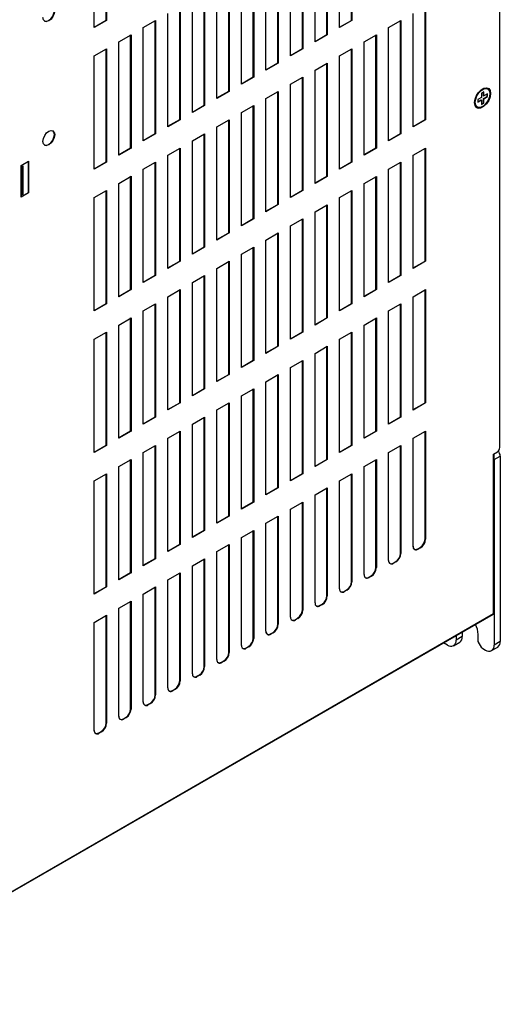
# Model space of a CAD drawing. Header units: millimetres. Extents: x 0 to 2235, y 0 to 1727.
# Tile 31 of 37: x 1599 to 1737, y 1076 to 1360. Entities that reach past the tile are written whole.
import ezdxf

# ---------------------------------------------------------------- set-up
doc = ezdxf.new("R2010")
doc.units = ezdxf.units.MM
doc.header["$LTSCALE"] = 8

msp = doc.modelspace()

# ---------------------------------------------------------------- linework, layer by layer
for p, q in [((1736.895, 1236.553), (1736.895, 1427.493)), ((1694.142, 1359.733), (1694.142, 1392.263)), ((1694.256, 1392.329), (1694.256, 1359.667)), ((1620.01, 1357.633), (1620.01, 1388.585)), ((1623.431, 1359.739), (1623.431, 1390.664)), ((1623.545, 1390.626), (1623.545, 1359.674)), ((1687.071, 1355.651), (1687.071, 1388.181)), ((1687.185, 1388.246), (1687.185, 1355.585)), ((1690.72, 1357.626), (1690.72, 1390.287)), ((1683.649, 1353.544), (1683.649, 1386.205)), ((1680, 1351.569), (1680, 1384.099)), ((1680.114, 1384.164), (1680.114, 1351.503)), ((1672.929, 1347.487), (1672.929, 1380.017)), ((1673.043, 1380.082), (1673.043, 1347.421)), ((1676.578, 1349.462), (1676.578, 1382.123)), ((1669.507, 1345.38), (1669.507, 1378.041)), ((1662.436, 1341.298), (1662.436, 1373.959)), ((1665.858, 1343.404), (1665.858, 1375.935)), ((1665.971, 1376), (1665.971, 1343.339)), ((1658.787, 1339.322), (1658.787, 1371.853)), ((1658.9, 1371.918), (1658.9, 1339.257)), ((1655.365, 1337.216), (1655.365, 1369.877)), ((1648.294, 1333.134), (1648.294, 1365.795)), ((1651.715, 1335.24), (1651.715, 1367.771)), ((1651.829, 1367.836), (1651.829, 1335.175)), ((1644.644, 1331.158), (1644.644, 1363.689)), ((1644.758, 1363.754), (1644.758, 1331.093)), ((1715.355, 1331.152), (1715.355, 1363.682)), ((1715.469, 1363.748), (1715.469, 1331.086)), ((1641.223, 1329.052), (1641.223, 1361.713)), ((1711.933, 1329.045), (1711.933, 1361.707)), ((1620.01, 1357.764), (1623.431, 1359.739)), ((1623.545, 1359.674), (1620.01, 1357.633)), ((1623.431, 1359.739), (1623.545, 1359.674)), ((1634.152, 1357.631), (1637.687, 1359.672)), ((1634.152, 1324.97), (1634.152, 1357.631)), ((1637.573, 1327.076), (1637.573, 1359.606)), ((1637.687, 1359.672), (1637.687, 1327.011)), ((1690.72, 1357.757), (1694.142, 1359.733)), ((1694.256, 1359.667), (1690.72, 1357.626)), ((1694.256, 1359.667), (1694.142, 1359.733)), ((1704.862, 1357.625), (1708.398, 1359.666)), ((1704.862, 1324.963), (1704.862, 1357.625)), ((1708.284, 1327.07), (1708.284, 1359.6)), ((1708.398, 1359.666), (1708.398, 1327.004)), ((1627.081, 1353.549), (1630.616, 1355.59)), ((1630.502, 1322.994), (1630.502, 1355.6)), ((1630.616, 1355.59), (1630.616, 1322.929)), ((1683.649, 1353.675), (1687.071, 1355.651)), ((1687.185, 1355.585), (1683.649, 1353.544)), ((1687.185, 1355.585), (1687.071, 1355.651)), ((1697.791, 1353.542), (1701.327, 1355.584)), ((1701.213, 1322.988), (1701.213, 1355.518)), ((1701.327, 1355.584), (1701.327, 1322.922)), ((1620.01, 1349.467), (1623.545, 1351.508)), ((1623.431, 1318.912), (1623.431, 1351.518)), ((1623.545, 1351.508), (1623.545, 1318.846)), ((1627.081, 1320.888), (1627.081, 1353.549)), ((1676.578, 1349.593), (1680, 1351.569)), ((1680.114, 1351.503), (1676.578, 1349.462)), ((1680.114, 1351.503), (1680, 1351.569)), ((1690.72, 1349.46), (1694.256, 1351.501)), ((1694.142, 1318.906), (1694.142, 1351.436)), ((1694.256, 1351.501), (1694.256, 1318.84)), ((1697.791, 1320.881), (1697.791, 1353.542)), ((1620.01, 1316.805), (1620.01, 1349.467)), ((1690.72, 1316.799), (1690.72, 1349.46)), ((1669.507, 1345.511), (1672.929, 1347.487)), ((1673.043, 1347.421), (1669.507, 1345.38)), ((1673.043, 1347.421), (1672.929, 1347.487)), ((1683.649, 1345.378), (1687.185, 1347.419)), ((1687.071, 1314.824), (1687.071, 1347.354)), ((1687.185, 1347.419), (1687.185, 1314.758)), ((1662.436, 1341.429), (1665.858, 1343.404)), ((1665.971, 1343.339), (1662.436, 1341.298)), ((1665.971, 1343.339), (1665.858, 1343.404)), ((1676.578, 1341.296), (1680.114, 1343.337)), ((1680, 1310.742), (1680, 1343.272)), ((1680.114, 1343.337), (1680.114, 1310.676)), ((1683.649, 1312.717), (1683.649, 1345.378)), ((1676.578, 1308.635), (1676.578, 1341.296)), ((1733.444, 1339.929), (1733.355, 1339.981)), ((1655.365, 1337.347), (1658.787, 1339.322)), ((1658.9, 1339.257), (1655.365, 1337.216)), ((1658.787, 1339.322), (1658.9, 1339.257)), ((1669.507, 1337.214), (1673.043, 1339.255)), ((1669.507, 1304.553), (1669.507, 1337.214)), ((1672.929, 1306.659), (1672.929, 1339.19)), ((1673.043, 1339.255), (1673.043, 1306.594)), ((1731.591, 1337.535), (1730.53, 1336.923)), ((1732.298, 1339.168), (1731.591, 1338.76)), ((1731.591, 1338.76), (1731.591, 1337.535)), ((1732.208, 1337.995), (1732.208, 1339.116)), ((1732.208, 1337.995), (1732.298, 1337.943)), ((1732.208, 1337.179), (1733.269, 1337.791)), ((1732.208, 1335.954), (1732.208, 1337.179)), ((1732.298, 1337.127), (1732.208, 1337.179)), ((1732.298, 1337.943), (1732.298, 1339.168)), ((1733.359, 1338.556), (1732.298, 1337.943)), ((1732.298, 1337.127), (1733.359, 1337.739)), ((1732.298, 1335.902), (1732.298, 1337.127)), ((1733.269, 1337.791), (1733.269, 1338.504)), ((1733.359, 1337.739), (1733.269, 1337.791)), ((1733.359, 1337.739), (1733.359, 1338.556)), ((1648.294, 1333.265), (1651.715, 1335.24)), ((1651.829, 1335.175), (1648.294, 1333.134)), ((1651.715, 1335.24), (1651.829, 1335.175)), ((1662.436, 1333.132), (1665.971, 1335.173)), ((1665.858, 1302.577), (1665.858, 1335.108)), ((1665.971, 1335.173), (1665.971, 1302.512)), ((1730.355, 1334.785), (1730.445, 1334.733)), ((1730.53, 1336.923), (1730.53, 1336.106)), ((1730.53, 1336.21), (1731.501, 1336.77)), ((1730.53, 1336.106), (1731.591, 1336.719)), ((1731.591, 1336.719), (1731.501, 1336.77)), ((1731.591, 1336.719), (1731.591, 1335.494)), ((1731.591, 1335.597), (1732.208, 1335.954)), ((1731.591, 1335.494), (1732.298, 1335.902)), ((1732.298, 1335.902), (1732.208, 1335.954)), ((1662.436, 1300.471), (1662.436, 1333.132)), ((1641.223, 1329.183), (1644.644, 1331.158)), ((1644.758, 1331.093), (1641.223, 1329.052)), ((1644.644, 1331.158), (1644.758, 1331.093)), ((1655.365, 1329.05), (1658.9, 1331.091)), ((1655.365, 1296.389), (1655.365, 1329.05)), ((1658.787, 1298.495), (1658.787, 1331.026)), ((1658.9, 1331.091), (1658.9, 1298.43)), ((1711.933, 1329.176), (1715.355, 1331.152)), ((1715.469, 1331.086), (1711.933, 1329.045)), ((1715.469, 1331.086), (1715.355, 1331.152)), ((1634.152, 1325.101), (1637.573, 1327.076)), ((1637.687, 1327.011), (1634.152, 1324.97)), ((1637.573, 1327.076), (1637.687, 1327.011)), ((1648.294, 1324.968), (1651.829, 1327.009)), ((1651.715, 1294.413), (1651.715, 1326.944)), ((1651.829, 1327.009), (1651.829, 1294.348)), ((1704.862, 1325.094), (1708.284, 1327.07)), ((1708.398, 1327.004), (1704.862, 1324.963)), ((1708.398, 1327.004), (1708.284, 1327.07)), ((1627.015, 1320.981), (1630.502, 1322.994)), ((1630.616, 1322.929), (1627.081, 1320.888)), ((1630.502, 1322.994), (1630.616, 1322.929)), ((1641.223, 1320.886), (1644.758, 1322.927)), ((1644.644, 1290.331), (1644.644, 1322.861)), ((1644.758, 1322.927), (1644.758, 1290.266)), ((1648.294, 1292.307), (1648.294, 1324.968)), ((1697.791, 1321.012), (1701.213, 1322.988)), ((1701.327, 1322.922), (1697.791, 1320.881)), ((1701.327, 1322.922), (1701.213, 1322.988)), ((1711.933, 1320.88), (1715.469, 1322.921)), ((1715.355, 1290.325), (1715.355, 1322.855)), ((1715.469, 1322.921), (1715.469, 1290.259)), ((1641.223, 1288.225), (1641.223, 1320.886)), ((1711.933, 1288.218), (1711.933, 1320.88)), ((1598.954, 1317.919), (1601.057, 1319.133)), ((1598.954, 1308.766), (1598.954, 1317.919)), ((1599.07, 1317.6), (1599.449, 1317.818)), ((1599.07, 1309.434), (1599.07, 1317.6)), ((1599.07, 1317.6), (1599.161, 1317.549)), ((1599.161, 1317.549), (1599.45, 1317.716)), ((1599.161, 1309.384), (1599.161, 1317.549)), ((1599.449, 1317.818), (1599.45, 1317.716)), ((1599.45, 1317.716), (1599.45, 1309.55)), ((1600.96, 1319.077), (1600.96, 1310.037)), ((1601.057, 1319.133), (1601.057, 1309.98)), ((1620.01, 1316.937), (1623.431, 1318.912)), ((1623.545, 1318.846), (1620.01, 1316.805)), ((1623.431, 1318.912), (1623.545, 1318.846)), ((1634.152, 1316.804), (1637.687, 1318.845)), ((1637.573, 1286.249), (1637.573, 1318.779)), ((1637.687, 1318.845), (1637.687, 1286.184)), ((1690.72, 1316.93), (1694.142, 1318.906)), ((1694.256, 1318.84), (1690.72, 1316.799)), ((1694.256, 1318.84), (1694.142, 1318.906)), ((1704.862, 1316.797), (1708.398, 1318.839)), ((1708.284, 1286.243), (1708.284, 1318.773)), ((1708.398, 1318.839), (1708.398, 1286.177)), ((1627.081, 1312.722), (1630.616, 1314.763)), ((1630.502, 1282.167), (1630.502, 1314.773)), ((1630.616, 1314.763), (1630.616, 1282.101)), ((1634.152, 1284.143), (1634.152, 1316.804)), ((1683.649, 1312.848), (1687.071, 1314.824)), ((1687.185, 1314.758), (1683.649, 1312.717)), ((1687.185, 1314.758), (1687.071, 1314.824)), ((1697.791, 1312.715), (1701.327, 1314.756)), ((1701.213, 1282.161), (1701.213, 1314.691)), ((1701.327, 1314.756), (1701.327, 1282.095)), ((1704.862, 1284.136), (1704.862, 1316.797)), ((1627.081, 1280.06), (1627.081, 1312.722)), ((1697.791, 1280.054), (1697.791, 1312.715)), ((1600.96, 1310.037), (1598.954, 1308.879)), ((1601.057, 1309.98), (1598.954, 1308.766)), ((1599.07, 1309.434), (1599.161, 1309.384)), ((1599.45, 1309.55), (1599.161, 1309.384)), ((1601.057, 1309.98), (1600.96, 1310.037)), ((1620.01, 1308.64), (1623.545, 1310.681)), ((1623.431, 1278.085), (1623.431, 1310.691)), ((1623.545, 1310.681), (1623.545, 1278.019)), ((1676.578, 1308.766), (1680, 1310.742)), ((1680.114, 1310.676), (1676.578, 1308.635)), ((1680.114, 1310.676), (1680, 1310.742)), ((1690.72, 1308.633), (1694.256, 1310.674)), ((1694.142, 1278.079), (1694.142, 1310.609)), ((1694.256, 1310.674), (1694.256, 1278.013)), ((1620.01, 1275.978), (1620.01, 1308.64)), ((1669.507, 1304.684), (1672.929, 1306.659)), ((1673.043, 1306.594), (1669.507, 1304.553)), ((1673.043, 1306.594), (1672.929, 1306.659)), ((1683.649, 1304.551), (1687.185, 1306.592)), ((1687.071, 1273.997), (1687.071, 1306.527)), ((1687.185, 1306.592), (1687.185, 1273.931)), ((1690.72, 1275.972), (1690.72, 1308.633)), ((1683.649, 1271.89), (1683.649, 1304.551)), ((1662.436, 1300.602), (1665.858, 1302.577)), ((1665.971, 1302.512), (1662.436, 1300.471)), ((1665.971, 1302.512), (1665.858, 1302.577)), ((1676.578, 1300.469), (1680.114, 1302.51)), ((1676.578, 1267.808), (1676.578, 1300.469)), ((1680, 1269.914), (1680, 1302.445)), ((1680.114, 1302.51), (1680.114, 1269.849)), ((1655.365, 1296.52), (1658.787, 1298.495)), ((1658.9, 1298.43), (1655.365, 1296.389)), ((1658.787, 1298.495), (1658.9, 1298.43)), ((1669.507, 1296.387), (1673.043, 1298.428)), ((1672.929, 1265.832), (1672.929, 1298.363)), ((1673.043, 1298.428), (1673.043, 1265.767)), ((1669.507, 1263.726), (1669.507, 1296.387)), ((1648.294, 1292.438), (1651.715, 1294.413)), ((1651.829, 1294.348), (1648.294, 1292.307)), ((1651.715, 1294.413), (1651.829, 1294.348)), ((1662.436, 1292.305), (1665.971, 1294.346)), ((1662.436, 1259.644), (1662.436, 1292.305)), ((1665.858, 1261.75), (1665.858, 1294.281)), ((1665.971, 1294.346), (1665.971, 1261.685)), ((1641.223, 1288.356), (1644.644, 1290.331)), ((1644.758, 1290.266), (1641.223, 1288.225)), ((1644.644, 1290.331), (1644.758, 1290.266)), ((1655.365, 1288.223), (1658.9, 1290.264)), ((1658.787, 1257.668), (1658.787, 1290.199)), ((1658.9, 1290.264), (1658.9, 1257.603)), ((1711.933, 1288.349), (1715.355, 1290.325)), ((1715.469, 1290.259), (1711.933, 1288.218)), ((1715.469, 1290.259), (1715.355, 1290.325)), ((1634.152, 1284.274), (1637.573, 1286.249)), ((1637.687, 1286.184), (1634.152, 1284.143)), ((1637.573, 1286.249), (1637.687, 1286.184)), ((1648.294, 1284.141), (1651.829, 1286.182)), ((1651.715, 1253.586), (1651.715, 1286.116)), ((1651.829, 1286.182), (1651.829, 1253.521)), ((1655.365, 1255.562), (1655.365, 1288.223)), ((1704.862, 1284.267), (1708.284, 1286.243)), ((1708.398, 1286.177), (1704.862, 1284.136)), ((1708.398, 1286.177), (1708.284, 1286.243)), ((1648.294, 1251.48), (1648.294, 1284.141)), ((1627.015, 1280.154), (1630.502, 1282.167)), ((1630.616, 1282.101), (1627.081, 1280.06)), ((1630.502, 1282.167), (1630.616, 1282.101)), ((1641.223, 1280.059), (1644.758, 1282.1)), ((1644.644, 1249.504), (1644.644, 1282.034)), ((1644.758, 1282.1), (1644.758, 1249.439)), ((1697.791, 1280.185), (1701.213, 1282.161)), ((1701.327, 1282.095), (1697.791, 1280.054)), ((1701.327, 1282.095), (1701.213, 1282.161)), ((1711.933, 1280.052), (1715.469, 1282.094)), ((1715.355, 1249.498), (1715.355, 1282.028)), ((1715.469, 1282.094), (1715.469, 1249.432)), ((1620.01, 1276.11), (1623.431, 1278.085)), ((1623.545, 1278.019), (1620.01, 1275.978)), ((1623.431, 1278.085), (1623.545, 1278.019)), ((1634.152, 1275.977), (1637.687, 1278.018)), ((1637.573, 1245.422), (1637.573, 1277.952)), ((1637.687, 1278.018), (1637.687, 1245.356)), ((1641.223, 1247.398), (1641.223, 1280.059)), ((1690.72, 1276.103), (1694.142, 1278.079)), ((1694.256, 1278.013), (1690.72, 1275.972)), ((1694.256, 1278.013), (1694.142, 1278.079)), ((1704.862, 1275.97), (1708.398, 1278.011)), ((1708.284, 1245.416), (1708.284, 1277.946)), ((1708.398, 1278.011), (1708.398, 1245.35)), ((1711.933, 1247.391), (1711.933, 1280.052)), ((1634.152, 1243.315), (1634.152, 1275.977)), ((1704.862, 1243.309), (1704.862, 1275.97)), ((1627.081, 1271.895), (1630.616, 1273.936)), ((1627.081, 1239.233), (1627.081, 1271.895)), ((1630.502, 1241.34), (1630.502, 1273.946)), ((1630.616, 1273.936), (1630.616, 1241.274)), ((1683.649, 1272.021), (1687.071, 1273.997)), ((1687.185, 1273.931), (1683.649, 1271.89)), ((1687.185, 1273.931), (1687.071, 1273.997)), ((1697.791, 1271.888), (1701.327, 1273.929)), ((1697.791, 1239.227), (1697.791, 1271.888)), ((1701.213, 1241.334), (1701.213, 1273.864)), ((1701.327, 1273.929), (1701.327, 1241.268)), ((1620.01, 1267.813), (1623.545, 1269.854)), ((1623.431, 1237.258), (1623.431, 1269.864)), ((1623.545, 1269.854), (1623.545, 1237.192)), ((1676.578, 1267.939), (1680, 1269.914)), ((1680.114, 1269.849), (1676.578, 1267.808)), ((1680.114, 1269.849), (1680, 1269.914)), ((1690.72, 1267.806), (1694.256, 1269.847)), ((1694.142, 1237.252), (1694.142, 1269.782)), ((1694.256, 1269.847), (1694.256, 1237.186)), ((1620.01, 1235.151), (1620.01, 1267.813)), ((1690.72, 1235.145), (1690.72, 1267.806)), ((1669.507, 1263.857), (1672.929, 1265.832)), ((1673.043, 1265.767), (1669.507, 1263.726)), ((1673.043, 1265.767), (1672.929, 1265.832)), ((1683.649, 1263.724), (1687.185, 1265.765)), ((1683.649, 1231.063), (1683.649, 1263.724)), ((1687.071, 1233.169), (1687.071, 1265.7)), ((1687.185, 1265.765), (1687.185, 1233.104)), ((1662.436, 1259.775), (1665.858, 1261.75)), ((1665.971, 1261.685), (1662.436, 1259.644)), ((1665.971, 1261.685), (1665.858, 1261.75)), ((1676.578, 1259.642), (1680.114, 1261.683)), ((1680, 1229.087), (1680, 1261.618)), ((1680.114, 1261.683), (1680.114, 1229.022)), ((1655.365, 1255.693), (1658.787, 1257.668)), ((1658.9, 1257.603), (1655.365, 1255.562)), ((1658.787, 1257.668), (1658.9, 1257.603)), ((1669.507, 1255.56), (1673.043, 1257.601)), ((1673.043, 1257.601), (1673.043, 1224.94)), ((1676.578, 1226.981), (1676.578, 1259.642)), ((1669.507, 1222.899), (1669.507, 1255.56)), ((1672.929, 1225.005), (1672.929, 1257.536)), ((1648.294, 1251.611), (1651.715, 1253.586)), ((1651.829, 1253.521), (1648.294, 1251.48)), ((1651.715, 1253.586), (1651.829, 1253.521)), ((1662.436, 1251.478), (1665.971, 1253.519)), ((1665.858, 1220.923), (1665.858, 1253.454)), ((1665.971, 1253.519), (1665.971, 1220.858)), ((1641.223, 1247.529), (1644.644, 1249.504)), ((1644.758, 1249.439), (1641.223, 1247.398)), ((1644.644, 1249.504), (1644.758, 1249.439)), ((1655.365, 1247.396), (1658.9, 1249.437)), ((1658.787, 1216.841), (1658.787, 1249.371)), ((1658.9, 1249.437), (1658.9, 1216.776)), ((1662.436, 1218.817), (1662.436, 1251.478)), ((1711.933, 1247.522), (1715.355, 1249.498)), ((1715.469, 1249.432), (1711.933, 1247.391)), ((1715.469, 1249.432), (1715.355, 1249.498)), ((1655.365, 1214.735), (1655.365, 1247.396)), ((1634.152, 1243.447), (1637.573, 1245.422)), ((1637.687, 1245.356), (1634.152, 1243.315)), ((1637.573, 1245.422), (1637.687, 1245.356)), ((1648.294, 1243.314), (1651.829, 1245.355)), ((1651.715, 1212.759), (1651.715, 1245.289)), ((1651.829, 1245.355), (1651.829, 1212.694)), ((1704.862, 1243.44), (1708.284, 1245.416)), ((1708.398, 1245.35), (1704.862, 1243.309)), ((1708.398, 1245.35), (1708.284, 1245.416)), ((1627.015, 1239.327), (1630.502, 1241.34)), ((1630.616, 1241.274), (1627.081, 1239.233)), ((1630.502, 1241.34), (1630.616, 1241.274)), ((1641.223, 1239.232), (1644.758, 1241.273)), ((1644.644, 1208.677), (1644.644, 1241.207)), ((1644.758, 1241.273), (1644.758, 1208.611)), ((1648.294, 1210.653), (1648.294, 1243.314)), ((1697.791, 1239.358), (1701.213, 1241.334)), ((1701.327, 1241.268), (1697.791, 1239.227)), ((1701.327, 1241.268), (1701.213, 1241.334)), ((1711.933, 1239.225), (1715.469, 1241.266)), ((1715.355, 1210.17), (1715.355, 1241.201)), ((1715.469, 1241.266), (1715.469, 1210.132)), ((1641.223, 1206.57), (1641.223, 1239.232)), ((1711.933, 1208.091), (1711.933, 1239.225)), ((1620.01, 1235.283), (1623.431, 1237.258)), ((1623.545, 1237.192), (1620.01, 1235.151)), ((1623.431, 1237.258), (1623.545, 1237.192)), ((1634.152, 1235.15), (1637.687, 1237.191)), ((1634.152, 1202.488), (1634.152, 1235.15)), ((1637.573, 1204.595), (1637.573, 1237.125)), ((1637.687, 1237.191), (1637.687, 1204.529)), ((1690.72, 1235.276), (1694.142, 1237.252)), ((1694.256, 1237.186), (1690.72, 1235.145)), ((1694.256, 1237.186), (1694.142, 1237.252)), ((1704.862, 1235.143), (1708.398, 1237.184)), ((1704.862, 1204.009), (1704.862, 1235.143)), ((1708.284, 1206.088), (1708.284, 1237.119)), ((1708.398, 1237.184), (1708.398, 1206.05)), ((1735.127, 1234.652), (1736.224, 1235.35)), ((1627.081, 1231.068), (1630.616, 1233.109)), ((1630.502, 1200.513), (1630.502, 1233.119)), ((1630.616, 1233.109), (1630.616, 1200.447)), ((1683.649, 1231.194), (1687.071, 1233.169)), ((1687.185, 1233.104), (1683.649, 1231.063)), ((1687.185, 1233.104), (1687.071, 1233.169)), ((1697.791, 1231.061), (1701.327, 1233.102)), ((1701.213, 1202.006), (1701.213, 1233.037)), ((1701.327, 1233.102), (1701.327, 1201.968)), ((1735.127, 1188.708), (1735.127, 1234.652)), ((1735.178, 1234.793), (1735.178, 1233.644)), ((1735.178, 1188.841), (1735.178, 1233.644)), ((1735.268, 1233.099), (1737.036, 1234.12)), ((1735.268, 1233.099), (1735.268, 1179.632)), ((1737.036, 1234.12), (1737.036, 1180.653)), ((1627.081, 1198.406), (1627.081, 1231.068)), ((1697.791, 1199.927), (1697.791, 1231.061)), ((1620.01, 1226.986), (1623.545, 1229.027)), ((1620.01, 1194.324), (1620.01, 1226.986)), ((1623.431, 1196.431), (1623.431, 1229.037)), ((1623.545, 1229.027), (1623.545, 1196.365)), ((1676.578, 1227.112), (1680, 1229.087)), ((1680.114, 1229.022), (1676.578, 1226.981)), ((1680.114, 1229.022), (1680, 1229.087)), ((1690.72, 1226.979), (1694.256, 1229.02)), ((1690.72, 1195.845), (1690.72, 1226.979)), ((1694.142, 1197.924), (1694.142, 1228.955)), ((1694.256, 1229.02), (1694.256, 1197.886)), ((1669.507, 1223.03), (1672.929, 1225.005)), ((1673.043, 1224.94), (1669.507, 1222.899)), ((1673.043, 1224.94), (1672.929, 1225.005)), ((1683.649, 1222.897), (1687.185, 1224.938)), ((1687.071, 1193.842), (1687.071, 1224.873)), ((1687.185, 1224.938), (1687.185, 1193.804)), ((1662.436, 1218.948), (1665.858, 1220.923)), ((1665.971, 1220.858), (1662.436, 1218.817)), ((1665.971, 1220.858), (1665.858, 1220.923)), ((1676.578, 1218.815), (1680.114, 1220.856)), ((1680, 1189.76), (1680, 1220.791)), ((1680.114, 1220.856), (1680.114, 1189.722)), ((1683.649, 1191.763), (1683.649, 1222.897)), ((1676.578, 1187.681), (1676.578, 1218.815)), ((1655.365, 1214.866), (1658.787, 1216.841)), ((1658.9, 1216.776), (1655.365, 1214.735)), ((1658.787, 1216.841), (1658.9, 1216.776)), ((1669.507, 1214.733), (1673.043, 1216.774)), ((1672.929, 1185.678), (1672.929, 1216.709)), ((1673.043, 1216.774), (1673.043, 1185.64)), ((1648.294, 1210.784), (1651.715, 1212.759)), ((1651.829, 1212.694), (1648.294, 1210.653)), ((1651.715, 1212.759), (1651.829, 1212.694)), ((1662.436, 1210.651), (1665.971, 1212.692)), ((1665.858, 1181.596), (1665.858, 1212.626)), ((1665.971, 1212.692), (1665.971, 1181.558)), ((1669.507, 1183.599), (1669.507, 1214.733)), ((1662.436, 1179.517), (1662.436, 1210.651)), ((1715.355, 1210.17), (1715.469, 1210.132)), ((1641.223, 1206.702), (1644.644, 1208.677)), ((1644.758, 1208.611), (1641.223, 1206.57)), ((1644.644, 1208.677), (1644.758, 1208.611)), ((1655.365, 1206.569), (1658.9, 1208.61)), ((1655.365, 1175.435), (1655.365, 1206.569)), ((1658.787, 1177.514), (1658.787, 1208.544)), ((1658.9, 1208.61), (1658.9, 1177.476)), ((1713.258, 1207.354), (1713.965, 1207.762)), ((1713.348, 1207.275), (1713.258, 1207.354)), ((1714.055, 1207.683), (1713.348, 1207.275)), ((1713.965, 1207.762), (1714.055, 1207.683)), ((1634.152, 1202.62), (1637.573, 1204.595)), ((1637.687, 1204.529), (1634.152, 1202.488)), ((1637.573, 1204.595), (1637.687, 1204.529)), ((1648.294, 1202.487), (1651.829, 1204.528)), ((1651.715, 1173.432), (1651.715, 1204.462)), ((1651.829, 1204.528), (1651.829, 1173.394)), ((1706.187, 1203.272), (1706.894, 1203.68)), ((1706.894, 1203.68), (1706.984, 1203.601)), ((1708.284, 1206.088), (1708.398, 1206.05)), ((1648.294, 1171.353), (1648.294, 1202.487)), ((1701.213, 1202.006), (1701.327, 1201.968)), ((1706.187, 1203.272), (1706.277, 1203.193)), ((1706.984, 1203.601), (1706.277, 1203.193)), ((1627.015, 1198.5), (1630.502, 1200.513)), ((1630.616, 1200.447), (1627.081, 1198.406)), ((1630.502, 1200.513), (1630.616, 1200.447)), ((1641.223, 1198.405), (1644.758, 1200.446)), ((1641.223, 1167.271), (1641.223, 1198.405)), ((1644.644, 1169.35), (1644.644, 1200.38)), ((1644.758, 1200.446), (1644.758, 1169.312)), ((1699.116, 1199.19), (1699.823, 1199.598)), ((1699.116, 1199.19), (1699.205, 1199.111)), ((1699.913, 1199.519), (1699.205, 1199.111)), ((1699.823, 1199.598), (1699.913, 1199.519)), ((1620.01, 1194.456), (1623.431, 1196.431)), ((1623.545, 1196.365), (1620.01, 1194.324)), ((1623.431, 1196.431), (1623.545, 1196.365)), ((1634.152, 1194.323), (1637.687, 1196.364)), ((1637.573, 1165.268), (1637.573, 1196.298)), ((1637.687, 1196.364), (1637.687, 1165.23)), ((1692.045, 1195.108), (1692.752, 1195.516)), ((1692.045, 1195.108), (1692.134, 1195.028)), ((1692.842, 1195.437), (1692.134, 1195.028)), ((1692.752, 1195.516), (1692.842, 1195.437)), ((1694.142, 1197.924), (1694.256, 1197.886)), ((1627.081, 1190.241), (1630.616, 1192.282)), ((1630.616, 1192.282), (1630.616, 1161.148)), ((1634.152, 1163.189), (1634.152, 1194.323)), ((1687.071, 1193.842), (1687.185, 1193.804)), ((1627.081, 1159.107), (1627.081, 1190.241)), ((1630.502, 1161.186), (1630.502, 1192.216)), ((1680, 1189.76), (1680.114, 1189.722)), ((1684.974, 1191.026), (1685.681, 1191.434)), ((1684.974, 1191.026), (1685.063, 1190.946)), ((1685.77, 1191.355), (1685.063, 1190.946)), ((1685.681, 1191.434), (1685.77, 1191.355)), ((1540.152, 1076.05), (1735.065, 1188.57)), ((1540.216, 1076.188), (1735.127, 1188.708)), ((1620.01, 1186.159), (1623.545, 1188.2)), ((1623.431, 1157.104), (1623.431, 1188.134)), ((1623.545, 1188.2), (1623.545, 1157.066)), ((1677.903, 1186.944), (1678.61, 1187.352)), ((1677.903, 1186.944), (1677.992, 1186.864)), ((1678.699, 1187.273), (1677.992, 1186.864)), ((1678.61, 1187.352), (1678.699, 1187.273)), ((1735.127, 1188.811), (1735.178, 1188.841)), ((1620.01, 1155.025), (1620.01, 1186.159)), ((1672.929, 1185.678), (1673.043, 1185.64)), ((1665.858, 1181.596), (1665.971, 1181.558)), ((1670.831, 1182.862), (1671.539, 1183.27)), ((1670.831, 1182.862), (1670.921, 1182.782)), ((1671.628, 1183.191), (1670.921, 1182.782)), ((1671.539, 1183.27), (1671.628, 1183.191)), ((1724.308, 1182.36), (1724.308, 1181.06)), ((1726.076, 1182.081), (1724.308, 1181.06)), ((1726.076, 1183.381), (1726.076, 1182.081)), ((1730.672, 1180.636), (1730.672, 1182.677)), ((1663.76, 1178.78), (1664.467, 1179.188)), ((1663.76, 1178.78), (1663.85, 1178.7)), ((1664.557, 1179.109), (1663.85, 1178.7)), ((1664.467, 1179.188), (1664.557, 1179.109)), ((1721.819, 1179.623), (1720.692, 1180.273)), ((1723.579, 1179.448), (1725.346, 1180.469)), ((1731.732, 1178.799), (1730.672, 1180.636)), ((1731.732, 1178.799), (1732.779, 1178.195)), ((1734.539, 1178.021), (1736.307, 1179.041)), ((1737.036, 1180.653), (1735.268, 1179.632)), ((1658.787, 1177.514), (1658.9, 1177.476)), ((1651.715, 1173.432), (1651.829, 1173.394)), ((1656.689, 1174.698), (1657.396, 1175.106)), ((1656.689, 1174.698), (1656.779, 1174.618)), ((1657.486, 1175.026), (1656.779, 1174.618)), ((1657.396, 1175.106), (1657.486, 1175.026)), ((1649.618, 1170.616), (1650.325, 1171.024)), ((1649.618, 1170.616), (1649.708, 1170.536)), ((1650.415, 1170.944), (1649.708, 1170.536)), ((1650.325, 1171.024), (1650.415, 1170.944)), ((1642.547, 1166.534), (1643.254, 1166.942)), ((1643.344, 1166.862), (1642.637, 1166.454)), ((1643.254, 1166.942), (1643.344, 1166.862)), ((1644.644, 1169.35), (1644.758, 1169.312)), ((1637.573, 1165.268), (1637.687, 1165.23)), ((1642.547, 1166.534), (1642.637, 1166.454)), ((1630.502, 1161.186), (1630.616, 1161.148)), ((1635.476, 1162.452), (1636.183, 1162.86)), ((1635.476, 1162.452), (1635.566, 1162.372)), ((1636.273, 1162.78), (1635.566, 1162.372)), ((1636.183, 1162.86), (1636.273, 1162.78)), ((1628.405, 1158.37), (1629.112, 1158.778)), ((1628.405, 1158.37), (1628.495, 1158.29)), ((1629.202, 1158.698), (1628.495, 1158.29)), ((1629.112, 1158.778), (1629.202, 1158.698)), ((1623.431, 1157.104), (1623.545, 1157.066)), ((1621.334, 1154.288), (1622.041, 1154.696)), ((1621.334, 1154.288), (1621.424, 1154.208)), ((1622.131, 1154.616), (1621.424, 1154.208)), ((1622.041, 1154.696), (1622.131, 1154.616))]:
    msp.add_line(p, q)
at = {"flags": 128}
for points in [[(1608.625, 1362.532), (1608.496, 1361.707), (1608.128, 1360.859), (1607.577, 1360.117), (1606.928, 1359.593), (1606.279, 1359.367), (1605.728, 1359.474), (1605.36, 1359.897), (1605.231, 1360.573)], [(1605.684, 1359.501), (1606.189, 1359.419), (1606.838, 1359.644), (1607.488, 1360.169), (1608.038, 1360.911), (1608.406, 1361.759), (1608.535, 1362.584)], [(1729.647, 1336.004), (1729.785, 1336.992), (1730.184, 1338.021), (1730.796, 1338.966), (1731.546, 1339.714), (1732.344, 1340.175), (1733.094, 1340.293), (1733.705, 1340.053), (1734.104, 1339.485), (1734.243, 1338.658)], [(1729.733, 1336.158), (1729.861, 1337.07), (1730.23, 1338.019), (1730.794, 1338.892), (1731.486, 1339.583), (1732.223, 1340.008), (1732.915, 1340.117), (1733.355, 1339.981)], [(1729.823, 1336.106), (1729.951, 1337.018), (1730.32, 1337.967), (1730.884, 1338.84), (1731.576, 1339.531), (1732.313, 1339.956), (1733.005, 1340.065), (1733.57, 1339.844), (1733.938, 1339.32), (1734.066, 1338.556)], [(1734.243, 1338.658), (1734.104, 1337.67), (1733.705, 1336.642), (1733.094, 1335.696), (1732.344, 1334.948), (1731.546, 1334.487), (1730.796, 1334.37), (1730.184, 1334.609), (1729.785, 1335.177), (1729.647, 1336.004)], [(1734.066, 1338.556), (1733.938, 1337.644), (1733.57, 1336.694), (1733.005, 1335.822), (1732.313, 1335.131), (1731.576, 1334.706), (1730.884, 1334.597), (1730.32, 1334.818), (1729.951, 1335.342), (1729.823, 1336.106)], [(1730.276, 1334.543), (1730.706, 1334.421), (1731.456, 1334.539), (1732.254, 1335), (1733.004, 1335.748), (1733.616, 1336.693), (1734.015, 1337.722), (1734.153, 1338.71)], [(1605.231, 1324.849), (1605.36, 1325.673), (1605.728, 1326.522), (1606.279, 1327.264), (1606.928, 1327.788), (1607.577, 1328.014), (1608.128, 1327.907), (1608.496, 1327.484), (1608.625, 1326.808)], [(1608.625, 1326.808), (1608.496, 1325.984), (1608.128, 1325.136), (1607.577, 1324.393), (1606.928, 1323.869), (1606.279, 1323.643), (1605.728, 1323.75), (1605.36, 1324.174), (1605.231, 1324.849)], [(1605.684, 1323.778), (1606.189, 1323.695), (1606.838, 1323.921), (1607.488, 1324.445), (1608.038, 1325.188), (1608.406, 1326.036), (1608.535, 1326.86)], [(1608.535, 1326.86), (1608.406, 1327.536), (1608.082, 1327.932)], [(1711.868, 1208.157), (1711.974, 1207.604), (1712.275, 1207.257), (1712.726, 1207.169), (1713.258, 1207.354)], [(1669.441, 1183.665), (1669.547, 1183.112), (1669.848, 1182.765), (1670.299, 1182.677), (1670.831, 1182.862)], [(1634.086, 1163.255), (1634.192, 1162.701), (1634.493, 1162.354), (1634.944, 1162.267), (1635.476, 1162.452)], [(1627.015, 1159.173), (1627.121, 1158.619), (1627.422, 1158.272), (1627.873, 1158.185), (1628.405, 1158.37)], [(1619.944, 1155.09), (1620.05, 1154.537), (1620.351, 1154.19), (1620.802, 1154.103), (1621.334, 1154.288)]]:
    msp.add_lwpolyline(points, dxfattribs=at)
for centre, radius, start, end in [((1732.601, 1338.907), 1.564, 352.73525, 53.84769), ((1731.149, 1335.971), 1.428, 172.48139, 236.20643), ((1735.349, 1236.627), 1.548, 304.42914, 357.26806), ((1734.722, 1234.011), 2.316, 2.6938, 42.15072), ((1733.419, 1233.075), 1.849, 0.76339, 17.94801), ((1712.337, 1210.308), 3.021, 302.60649, 357.39444), ((1712.399, 1210.272), 3.074, 302.60548, 357.39452), ((1712.796, 1207.951), 0.873, 170.78596, 309.20329), ((1705.724, 1203.869), 0.873, 170.78596, 309.20329), ((1705.266, 1206.226), 3.021, 302.60632, 357.39445), ((1705.327, 1206.19), 3.074, 302.60548, 357.39452), ((1698.195, 1202.144), 3.021, 302.6063, 357.39445), ((1698.256, 1202.108), 3.074, 302.60548, 357.39452), ((1705.631, 1204.001), 0.916, 232.32779, 307.33362), ((1698.653, 1199.787), 0.873, 170.78596, 309.20329), ((1698.56, 1199.919), 0.916, 232.32834, 307.33356), ((1691.582, 1195.705), 0.873, 170.78596, 309.20329), ((1691.489, 1195.837), 0.916, 232.32838, 307.33354), ((1691.124, 1198.061), 3.021, 302.60629, 357.39446), ((1691.185, 1198.026), 3.074, 302.60548, 357.39452), ((1684.053, 1193.979), 3.021, 302.60628, 357.39446), ((1684.114, 1193.944), 3.074, 302.60548, 357.39452), ((1676.982, 1189.897), 3.021, 302.60626, 357.39446), ((1677.043, 1189.862), 3.074, 302.60548, 357.39452), ((1684.511, 1191.623), 0.873, 170.78596, 309.20329), ((1684.418, 1191.755), 0.916, 232.32797, 307.33355), ((1677.44, 1187.541), 0.873, 170.78596, 309.20329), ((1677.347, 1187.672), 0.916, 232.32823, 307.33352), ((1734.975, 1188.693), 0.152, 305.99425, 5.31793), ((1669.91, 1185.815), 3.021, 302.60659, 357.39443), ((1669.972, 1185.78), 3.074, 302.60548, 357.39452), ((1724.199, 1182.45), 6.476, 2.01077, 28.82993), ((1662.839, 1181.733), 3.021, 302.60624, 357.39446), ((1662.901, 1181.698), 3.074, 302.60548, 357.39452), ((1670.369, 1183.459), 0.873, 170.78596, 309.20329), ((1722.79, 1180.814), 1.537, 230.79671, 9.21404), ((1724.351, 1181.89), 1.735, 305.01333, 6.29885), ((1663.298, 1179.377), 0.873, 170.78596, 309.20329), ((1663.205, 1179.508), 0.916, 232.3283, 307.33348), ((1733.751, 1179.386), 1.537, 230.79671, 9.21404), ((1735.311, 1180.462), 1.735, 305.01333, 6.29885), ((1656.227, 1175.295), 0.873, 170.78601, 309.20329), ((1655.768, 1177.651), 3.021, 302.60704, 357.39441), ((1655.83, 1177.616), 3.074, 302.60548, 357.39452), ((1648.697, 1173.569), 3.021, 302.60703, 357.39441), ((1648.759, 1173.534), 3.074, 302.60548, 357.39452), ((1656.134, 1175.426), 0.916, 232.32839, 307.33417), ((1649.156, 1171.213), 0.873, 170.78601, 309.20329), ((1649.063, 1171.344), 0.916, 232.32863, 307.33411), ((1642.085, 1167.131), 0.873, 170.78601, 309.20329), ((1641.626, 1169.487), 3.021, 302.60701, 357.39441), ((1641.688, 1169.452), 3.074, 302.60548, 357.39452), ((1634.555, 1165.405), 3.021, 302.607, 357.3944), ((1634.617, 1165.37), 3.074, 302.60548, 357.39452), ((1641.992, 1167.262), 0.916, 232.3285, 307.33409), ((1627.484, 1161.323), 3.021, 302.60698, 357.39442), ((1627.546, 1161.288), 3.074, 302.60548, 357.39452), ((1635.014, 1163.049), 0.873, 170.78601, 309.20329), ((1627.943, 1158.967), 0.873, 170.78601, 309.20329), ((1620.413, 1157.241), 3.021, 302.60696, 357.39443), ((1620.475, 1157.205), 3.074, 302.60548, 357.39452), ((1620.872, 1154.885), 0.873, 170.78601, 309.20329)]:
    msp.add_arc(centre, radius, start, end)

doc.saveas('drawing.dxf')
